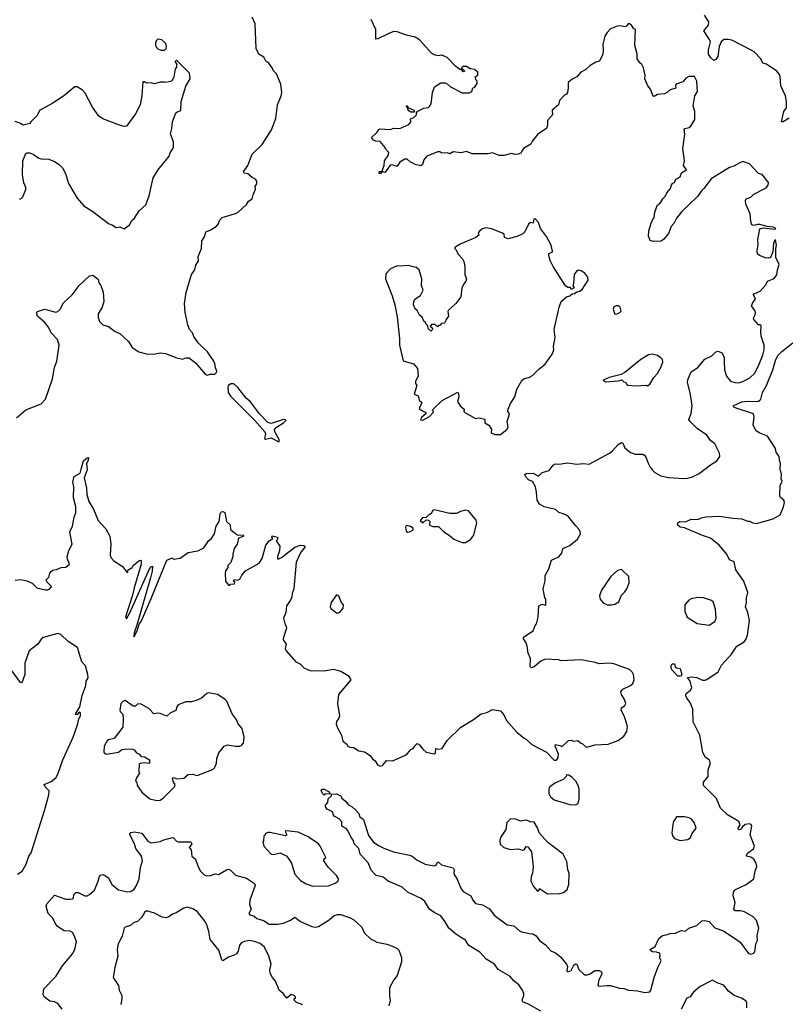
# Model space of a CAD drawing. Extents: x 2293878 to 2522763, y 823964 to 1006972.
# Tile 177 of 256: x 2377445 to 2384281, y 922118 to 930883. Entities that reach past the tile are written whole.
import ezdxf

# ---------------------------------------------------------------- set-up
doc = ezdxf.new("R2010")
doc.units = 0

msp = doc.modelspace()

# ---------------------------------------------------------------- linework, layer by layer
at = {"layer": '0CON20XD'}
for points in [[(2377415, 927340), (2377498.8, 927411.2), (2377635.8, 927464.2), (2377673.3, 927505), (2377737.5, 927685), (2377753.9, 927786.1), (2377776.1, 927843.9), (2377797.1, 927985), (2377781.4, 928035), (2377726.2, 928095), (2377700.8, 928145), (2377665, 928188.8), (2377603.3, 928245), (2377593.3, 928275), (2377604, 928286), (2377665, 928306.2), (2377765, 928278), (2377785, 928284.2), (2377803.8, 928305), (2377835, 928363.3), (2377911.2, 928435), (2377974.4, 928515.6), (2378065, 928602.5), (2378095, 928607.5), (2378142.5, 928572.5), (2378150.5, 928540.5), (2378165.8, 928515.8), (2378186.8, 928456.8), (2378192.5, 928375), (2378180, 928325), (2378144.3, 928265), (2378144.2, 928235), (2378155, 928197.5), (2378185, 928167.5), (2378235, 928152), (2378295, 928106.7), (2378335, 928090), (2378415, 928017.5), (2378447.5, 927965), (2378505, 927926.7), (2378575, 927908.8), (2378635, 927906.7), (2378695, 927916.7), (2378741.7, 927911.7), (2378845, 927872.5), (2378895, 927860), (2378925, 927873.3), (2378955, 927873.3), (2379012.9, 927825), (2379095, 927728), (2379115, 927718), (2379142.1, 927727.9), (2379182, 927728), (2379198.1, 927741.9), (2379199.8, 927755), (2379188, 927785), (2379182.7, 927822.7), (2379172.3, 927842.3), (2379117.4, 927927.4), (2379060.5, 927980.5), (2379034.5, 928005), (2378995, 928063.8), (2378982.2, 928095), (2378957.5, 928125), (2378942.5, 928165), (2378917.5, 928275), (2378912.5, 928355), (2378925.8, 928454.2), (2378976, 928615), (2379003.8, 928655), (2379013, 928697), (2379036.7, 928735), (2379032.5, 928775), (2379063.3, 928845), (2379066.7, 928915), (2379093.8, 928955), (2379102.5, 928995), (2379140.7, 929009.3), (2379195, 929042.5), (2379213.6, 929066.4), (2379223.3, 929095), (2379247.3, 929122.7), (2379365, 929158), (2379389.1, 929170.9), (2379463.2, 929236.8), (2379483.1, 929266.9), (2379515, 929287.5), (2379522.5, 929325), (2379543.3, 929375), (2379543, 929397), (2379557, 929423), (2379556.7, 929445), (2379545, 929462.5), (2379515, 929477.5), (2379475, 929510), (2379445, 929517.5), (2379438.3, 929528.3), (2379476.7, 929585), (2379513.9, 929686.1), (2379605, 929772.5), (2379687.7, 929902.3), (2379726.1, 930003.9), (2379740, 930125), (2379773.9, 930206.1), (2379778.8, 930235), (2379769.3, 930309.3), (2379730.7, 930400.7), (2379705, 930427.5), (2379693.8, 930455), (2379662, 930495), (2379636.7, 930515), (2379620, 930550), (2379575, 930576.7), (2379550, 930625), (2379542.9, 930845), (2379515.8, 930905)], [(2382275, 926486.7), (2382246.4, 926496.4), (2382215, 926521.2), (2382115.9, 926545.9), (2382075, 926568.8), (2382053.9, 926606.1), (2382047.7, 926677.7), (2382036.7, 926725), (2382011.7, 926771.7), (2381975, 926788), (2381948, 926815), (2381943.8, 926835), (2381955, 926844), (2382016.1, 926846.1), (2382065, 926820), (2382096.6, 926853.4), (2382158.8, 926871.2), (2382195, 926917.5), (2382215, 926930), (2382245, 926927.5), (2382325, 926937.5), (2382405, 926927.5), (2382465, 926932.5), (2382515, 926927.5), (2382695.7, 927024.3), (2382724.2, 927045.8), (2382775, 927101.2), (2382805, 927120), (2382815, 927112.5), (2382832.3, 927072.3), (2382885, 927031.2), (2382924.1, 927014.1), (2382993.9, 927013.9), (2383007.7, 927007.7), (2383025, 926982.5), (2383040, 926935), (2383060.3, 926900.3), (2383075.7, 926875.7), (2383102.1, 926852.1), (2383155, 926821.2), (2383221.7, 926808.3), (2383355, 926800), (2383395, 926802), (2383435, 926812.5), (2383495.8, 926844.2), (2383595, 926919.2), (2383654.1, 926955.9), (2383678.8, 926995), (2383678, 927025), (2383635, 927106.2), (2383598.8, 927135), (2383565, 927184), (2383478.8, 927245), (2383416.2, 927305), (2383404.2, 927324.2), (2383424.3, 927375.7), (2383432.2, 927445), (2383418.8, 927545), (2383392.5, 927655), (2383397.9, 927685), (2383425, 927748.9), (2383482.2, 927787.8), (2383545, 927860), (2383608.3, 927891.7), (2383645, 927926.2), (2383665, 927931.2), (2383695.9, 927915.9), (2383717.3, 927877.3), (2383719.2, 927840.8), (2383722.5, 927765), (2383739.7, 927709.7), (2383773.8, 927665), (2383811.7, 927651.7), (2383845, 927651.5), (2383885, 927662.7), (2383945.8, 927695), (2383990.5, 927735), (2384030.4, 927815), (2384061.2, 927895), (2384073.8, 927945), (2384074.6, 927985), (2384048, 928065), (2384043.3, 928105), (2384047, 928157), (2384037, 928167), (2384025, 928167.5), (2383981.2, 928215), (2383978.8, 928225), (2383993.9, 928256.1), (2383995.8, 928275), (2383990.8, 928295), (2383962, 928335), (2383972.5, 928365), (2383996.9, 928395), (2383980, 928435), (2383985, 928442.5), (2384040, 928465), (2384088.3, 928521.7), (2384103.3, 928555), (2384162.4, 928577.6), (2384187.6, 928612.4), (2384192.5, 928657.5), (2384207.3, 928705), (2384178.9, 928765), (2384178.9, 928845), (2384184.5, 928875), (2384176.7, 928923.3), (2384169.3, 928920.7), (2384157.8, 928892.2), (2384152.7, 928815), (2384132, 928765), (2384110.7, 928759.3), (2384085, 928763.1), (2384032.5, 928785), (2384015, 928800), (2384011.8, 928825), (2384020.9, 928885), (2384016.9, 928925), (2384035, 929020), (2384065, 929028.6), (2384173, 929017), (2384177.1, 929025), (2384156.7, 929035), (2384101.9, 929041.9), (2384035, 929059.7), (2384015, 929060.4), (2383985, 929050.6), (2383965.5, 929055.5), (2383954.5, 929085), (2383948.9, 929155), (2383910.5, 929240.5), (2383906.9, 929273.1), (2383915, 929286.7), (2383955, 929303.8), (2383981.7, 929328.3), (2384093.3, 929385), (2384108.8, 929411.2), (2384114, 929435), (2384056.7, 929505), (2384025, 929513.8), (2383945, 929598.8), (2383885, 929620), (2383852.5, 929605), (2383805, 929580), (2383765, 929567.5), (2383603.8, 929465), (2383538.5, 929381.5), (2383515, 929360.8), (2383481.4, 929308.6), (2383341.8, 929175), (2383295, 929115.5), (2383270.6, 929069.4), (2383245, 929042.2), (2383221.5, 928978.5), (2383181.2, 928928.8), (2383157.4, 928912.6), (2383085, 928907.8), (2383057.7, 928917.7), (2383043.2, 928955), (2383046.2, 929003.9), (2383067.9, 929072.1), (2383086.3, 929113.7), (2383095, 929118.8), (2383101.8, 929168.2), (2383123.3, 929235), (2383135, 929238), (2383155, 929258.1), (2383171.7, 929288.3), (2383196.4, 929315), (2383207.4, 929342.6), (2383240.9, 929379.1), (2383248.2, 929411.8), (2383261.1, 929428.9), (2383275.4, 929435), (2383287.7, 929462.3), (2383325, 929483.2), (2383339.2, 929520.8), (2383383.8, 929545), (2383356.7, 929585), (2383365.8, 929625), (2383350.8, 929735), (2383367.5, 929865), (2383361.2, 929905), (2383367.5, 929915), (2383405, 929924.2), (2383421.2, 929935), (2383457, 929993), (2383456.8, 930066.8), (2383442.9, 930115), (2383455.7, 930205), (2383481.4, 930245), (2383476.2, 930335), (2383455, 930376.7), (2383403.6, 930376.4), (2383377, 930363), (2383350.7, 930329.3), (2383290.5, 930309.5), (2383284, 930295), (2383287.5, 930275), (2383280.7, 930269.3), (2383245, 930262.5), (2383227, 930253), (2383215, 930237.5), (2383186.4, 930223.6), (2383123.9, 930216.1), (2383095, 930200), (2383085, 930202.5), (2383062.5, 930265), (2383037.5, 930295), (2383012.5, 930355), (2383013.3, 930385), (2383001.2, 930455), (2382985, 930483.3), (2382968, 930498), (2382943.3, 930535), (2382943.3, 930575), (2382923.3, 930655), (2382930, 930795), (2382915, 930802.5), (2382892.5, 930835), (2382875, 930846.2), (2382862.5, 930845), (2382847.5, 930825), (2382835, 930820), (2382795, 930828.8), (2382765, 930826.2), (2382705, 930802), (2382675, 930770), (2382654.5, 930735), (2382636.9, 930665), (2382640.8, 930615), (2382636.2, 930575), (2382607.5, 930515), (2382575, 930503.3), (2382525, 930473.8), (2382485, 930438.8), (2382443.2, 930416.8), (2382405, 930374), (2382365.9, 930354.1), (2382330, 930325), (2382330, 930275), (2382322.5, 930235), (2382315, 930220), (2382295, 930210), (2382252.5, 930165), (2382242.5, 930125), (2382185, 930077.5), (2382188.8, 930035), (2382143.8, 929985), (2382146.2, 929945), (2382136.7, 929915), (2382057.5, 929865), (2382011.2, 929805), (2381996.7, 929775), (2381930, 929735), (2381916.1, 929713.9), (2381907.5, 929695), (2381883.3, 929686.7), (2381856.4, 929683.6), (2381825, 929692.5), (2381755, 929673.8), (2381715, 929673.8), (2381655, 929696.7), (2381615, 929688), (2381475, 929690), (2381425, 929710), (2381375, 929698.8), (2381305, 929706.7), (2381275, 929690), (2381255, 929696.7), (2381203.9, 929693.9), (2381185, 929707.5), (2381167, 929707), (2381071.2, 929668.8), (2381042.5, 929635), (2381032.5, 929595), (2381017, 929583), (2380965, 929592.5), (2380947, 929607), (2380923.9, 929613.9), (2380895, 929642.5), (2380875, 929642.5), (2380830, 929615), (2380805, 929580), (2380795, 929577.5), (2380765, 929590), (2380745, 929587.5), (2380702.3, 929527.7), (2380695, 929524), (2380670, 929530), (2380662.5, 929515), (2380645, 929512.5), (2380645, 929530), (2380670, 929530), (2380673.6, 929536.4), (2380690.8, 929585), (2380693.6, 929626.4), (2380726.7, 929675), (2380731.7, 929701.7), (2380700, 929735), (2380700, 929745), (2380655, 929800), (2380615, 929802.5), (2380595, 929810), (2380577.5, 929835), (2380629.3, 929880.7), (2380643.6, 929906.4), (2380655, 929912.5), (2380745, 929906.7), (2380775, 929916), (2380830, 929915), (2380909.2, 929950.8), (2380927.5, 929975), (2380925, 930000), (2380955, 930012.5), (2380977.5, 930035), (2380977.5, 930055), (2380990.7, 930069.3), (2381045, 930096.7), (2381085, 930102.5), (2381095, 930110), (2381107.5, 930135), (2381120, 930235), (2381140, 930285), (2381195, 930320), (2381235, 930320), (2381255, 930310), (2381280, 930285), (2381385, 930232.5), (2381447, 930233), (2381470, 930245), (2381480, 930275), (2381495, 930280), (2381520, 930315), (2381520, 930335), (2381510, 930345), (2381500, 930375), (2381525, 930390), (2381525.9, 930415.9), (2381495, 930440), (2381455, 930446.7), (2381425, 930466), (2381395, 930467.5), (2381380, 930455), (2381410, 930425), (2381395, 930420), (2381378.3, 930438.3), (2381365, 930440), (2381330, 930465), (2381250, 930545), (2381205, 930567.5), (2381175, 930562.5), (2381145, 930567.5), (2381115, 930582.5), (2381005, 930702.5), (2380965, 930728.8), (2380890, 930745), (2380806.1, 930776.1), (2380776.4, 930776.4), (2380736.4, 930763.6), (2380635, 930713.3), (2380615, 930710), (2380616.1, 930796.1), (2380573.3, 930885)], [(2384295.9, 930005.9), (2384245, 929973.1), (2384230, 929975), (2384248.8, 930065), (2384272.3, 930097.7), (2384273.9, 930153.9), (2384263.8, 930205), (2384223.9, 930293.9), (2384216.7, 930375), (2384210, 930395), (2384185.9, 930425.9), (2384095, 930486.7), (2384062.5, 930495), (2384043.8, 930535), (2383985, 930596.7), (2383965, 930610), (2383785, 930700), (2383755, 930706), (2383715, 930707.5), (2383692.8, 930687.2), (2383672.5, 930645), (2383660.8, 930555), (2383645, 930527.5), (2383625, 930520), (2383595, 930546.2), (2383579.2, 930575), (2383580, 930615), (2383595.6, 930685), (2383587.4, 930707.4), (2383537.5, 930785), (2383580, 930835), (2383582.5, 930865), (2383543, 930923)], [(2378735, 930612.5), (2378750, 930625), (2378752.5, 930645), (2378745, 930670), (2378710, 930705), (2378675, 930710), (2378660, 930695), (2378652.5, 930675), (2378652.5, 930655), (2378662.5, 930635), (2378675, 930622.5), (2378703, 930613), (2378735, 930612.5)], [(2377443, 929287), (2377455, 929286.7), (2377473.8, 929305), (2377498.3, 929371.7), (2377498.3, 929388.3), (2377480.9, 929430.9), (2377468.5, 929505), (2377472.2, 929625), (2377498.3, 929691.7), (2377511.7, 929698.3), (2377535, 929698.8), (2377565, 929686.2), (2377615, 929650), (2377635, 929643.3), (2377705, 929641.2), (2377755, 929621.2), (2377795, 929593.8), (2377825, 929564), (2377851.1, 929515), (2377878, 929425), (2377956, 929295), (2378016.2, 929225), (2378096.7, 929175), (2378235, 929067.5), (2378270, 929055), (2378305, 929033.3), (2378335, 929040), (2378375, 929022.5), (2378423, 929057), (2378442.5, 929095), (2378467.5, 929115), (2378508.3, 929181.7), (2378567.5, 929235), (2378598.8, 929315), (2378634, 929475), (2378683.3, 929555), (2378744.2, 929625.8), (2378775, 929667.5), (2378785, 929697.5), (2378813.3, 929745), (2378813.3, 929795), (2378786.4, 929866.4), (2378800, 929915), (2378806.7, 929975), (2378831.2, 930045), (2378845, 930058.8), (2378880, 930075), (2378883.3, 930155), (2378925, 930290), (2378962.5, 930355), (2378955.8, 930405.8), (2378845, 930520), (2378830, 930515), (2378830, 930505), (2378840, 930495), (2378840, 930455), (2378830, 930445), (2378817, 930373), (2378800, 930335), (2378745, 930322.5), (2378735, 930327.5), (2378697, 930327), (2378645, 930312.5), (2378615, 930320), (2378575, 930317.5), (2378555, 930330), (2378541.7, 930328.3), (2378533.3, 930205), (2378516.2, 930125), (2378476, 930045), (2378395, 929936.2), (2378375, 929932), (2378332.7, 929942.7), (2378185, 930000), (2378150, 930025), (2378094.4, 930104.4), (2378027.6, 930227.6), (2378005, 930256.7), (2377957.5, 930285), (2377935, 930286.2), (2377835, 930202.5), (2377735, 930138), (2377620, 930075), (2377600.7, 930029.3), (2377542.5, 929975), (2377535, 929960), (2377475, 929942.5), (2377445, 929962.5), (2377405, 929977.5)], [(2380928.3, 930058.3), (2380910.7, 930070.7), (2380900, 930085), (2380900, 930100), (2380890, 930105), (2380890, 930115), (2380897.5, 930115), (2380900, 930100), (2380955, 930077.5), (2380960, 930065), (2380955, 930060), (2380928.3, 930058.3)], [(2381725, 927190), (2381782.5, 927235), (2381795.9, 927254.1), (2381786.7, 927305), (2381806.2, 927375), (2381792.5, 927395), (2381793.8, 927415), (2381814, 927465), (2381853.3, 927525), (2381871.2, 927595), (2381917.7, 927672.3), (2381935, 927686.7), (2381985, 927700), (2382012.5, 927715), (2382066.7, 927773.3), (2382125, 927817.5), (2382185.9, 927904.1), (2382200, 927945), (2382197.5, 927975), (2382213.3, 928055), (2382203.8, 928125), (2382247.7, 928322.3), (2382266.1, 928373.9), (2382313.3, 928416.7), (2382345, 928426), (2382365, 928442.5), (2382385, 928446.2), (2382405, 928460), (2382430, 928465), (2382455, 928482.5), (2382506.2, 928565), (2382505, 928590), (2382477.5, 928625), (2382445, 928647.5), (2382425, 928652.5), (2382405, 928647.5), (2382382.5, 928615), (2382377.5, 928535), (2382370, 928515), (2382382.5, 928495), (2382355, 928482.5), (2382348.3, 928498.3), (2382325, 928500), (2382305, 928512.5), (2382194.3, 928684.3), (2382168.3, 928738.3), (2382156.7, 928785), (2382157.5, 928802.5), (2382185, 928812.5), (2382188.3, 928821.7), (2382178, 928875), (2382135, 928953.3), (2382083.8, 929023.8), (2382065, 929077.5), (2382035, 929110), (2382023, 929107), (2382017.5, 929072.5), (2381993.6, 929076.4), (2381975, 929062.5), (2381942.5, 928995), (2381925, 928977.5), (2381875, 928952.5), (2381795, 928932.5), (2381762.5, 928945), (2381760, 928975), (2381745, 928982.5), (2381645, 929021.2), (2381595, 929031.2), (2381565, 929021.2), (2381538.3, 929001.7), (2381527.5, 928985), (2381532.5, 928965), (2381507, 928943), (2381367.5, 928885), (2381320, 928855), (2381320, 928845), (2381332.5, 928835), (2381345, 928800), (2381387.5, 928755), (2381399.3, 928729.3), (2381410, 928685), (2381410, 928615), (2381423.3, 928575), (2381418.8, 928555), (2381403.8, 928535), (2381382, 928495), (2381373.6, 928416.4), (2381327.5, 928355), (2381263, 928297), (2381257.5, 928285), (2381262.5, 928245), (2381242.5, 928215), (2381235, 928190), (2381225, 928180), (2381201.7, 928178.3), (2381185, 928160), (2381175, 928160), (2381165, 928150), (2381145, 928170), (2381111.7, 928168.3), (2381100, 928155), (2381118.3, 928138.3), (2381120, 928125), (2381105, 928110), (2381083, 928133), (2381078.3, 928158.3), (2381060, 928175), (2381060, 928185), (2381045, 928200), (2381027.5, 928235), (2381003.6, 928253.6), (2380983, 928293), (2380965, 928310), (2380952.5, 928345), (2380953.3, 928375), (2380962.5, 928395), (2381015, 928427.5), (2381036.7, 928475), (2381023, 928517), (2381026, 928575), (2381001.2, 928655), (2380975, 928676.7), (2380905, 928693.8), (2380835, 928687.5), (2380805, 928692.5), (2380746.1, 928663.9), (2380705, 928620), (2380703, 928577), (2380762, 928425), (2380784.1, 928344.1), (2380807.3, 928237.3), (2380826.2, 928045), (2380826.7, 927985), (2380860, 927845), (2380950.7, 927820.7), (2380987, 927777), (2380991.7, 927708.3), (2380970, 927665), (2380970, 927645), (2380980, 927625), (2380958.3, 927548.3), (2380993, 927533), (2381002.5, 927495), (2381026.2, 927476.2), (2381003, 927423), (2381025, 927402.5), (2381060, 927385), (2381060, 927375), (2381026.7, 927345), (2381015, 927320), (2381035, 927317.5), (2381095, 927350), (2381127.5, 927385), (2381130, 927395), (2381120, 927405), (2381127.5, 927415), (2381208.3, 927491.7), (2381345, 927566.7), (2381352.5, 927555), (2381356.7, 927525), (2381342.5, 927485), (2381367.5, 927445), (2381402.5, 927415), (2381400, 927395), (2381407.5, 927385), (2381505, 927333.3), (2381535, 927337.5), (2381587, 927327), (2381587.5, 927295), (2381623, 927273), (2381647, 927237), (2381643.6, 927203.6), (2381675, 927190), (2381725, 927190)], [(2382745, 928262.5), (2382765, 928263.3), (2382790, 928275), (2382801.7, 928288.3), (2382792.5, 928325), (2382775, 928336.7), (2382755, 928336.7), (2382735, 928327.5), (2382730, 928305), (2382745, 928262.5)], [(2383839.4, 922685), (2383859.7, 922669.7), (2383935, 922571.2), (2383955, 922563.8), (2383975, 922568.8), (2383990, 922585), (2383999.2, 922655), (2384016.1, 922686.1), (2384011.2, 922728.8), (2384025.6, 922795), (2384005, 922862.5), (2383975, 922896.7), (2383899.5, 922939.5), (2383865, 922948.8), (2383815, 922948.8), (2383803.9, 922963.9), (2383816.2, 923025), (2383797, 923083), (2383800, 923115), (2383814.2, 923135.8), (2383914.4, 923185.6), (2383982, 923235), (2383994, 923305), (2384009.2, 923345), (2384002.5, 923375), (2383980.9, 923410.9), (2383956.4, 923426.4), (2383917.5, 923435), (2383916.7, 923445), (2383930, 923465), (2383978.8, 923501.2), (2383988.2, 923525), (2383950.4, 923625), (2383964.5, 923705), (2383957.2, 923717.2), (2383943.9, 923723.9), (2383905, 923717.3), (2383881.1, 923698.9), (2383865, 923674.3), (2383855, 923670), (2383845, 923673.8), (2383844.2, 923685), (2383862, 923715), (2383850, 923745), (2383748, 923805), (2383685, 923864), (2383648.9, 923948.9), (2383534.3, 924065), (2383534.4, 924095.6), (2383575.7, 924145), (2383576.2, 924205), (2383593.3, 924255), (2383593.8, 924275), (2383583.3, 924295), (2383551.2, 924315), (2383528.3, 924358.3), (2383500, 924515), (2383441.3, 924631.3), (2383438, 924745), (2383416.2, 924805), (2383385, 924843.3), (2383376.2, 924865), (2383378.8, 924885), (2383418.8, 924915), (2383430, 924935), (2383416.7, 924995), (2383391.7, 925028.3), (2383425, 925033.8), (2383475, 925028), (2383524.4, 925004.4), (2383545, 925002), (2383565, 925008.8), (2383665, 925077.5), (2383695, 925137.5), (2383783.3, 925235), (2383832, 925305), (2383895.5, 925344.5), (2383910.8, 925365), (2383926, 925405), (2383943.1, 925535), (2383927.5, 925605), (2383906.7, 925655), (2383916.2, 925695), (2383916.7, 925735), (2383930, 925785), (2383893.8, 925885), (2383822, 925985), (2383806.6, 926056.6), (2383764.4, 926074.4), (2383741.4, 926125), (2383675, 926206.2), (2383597.1, 926267.1), (2383525, 926290.9), (2383365, 926360), (2383325, 926365.8), (2383302, 926385), (2383305, 926402.5), (2383322.9, 926417.1), (2383375, 926414), (2383424.6, 926435.4), (2383485, 926434.3), (2383515, 926449.4), (2383555, 926458.1), (2383675.5, 926464.5), (2383795, 926444.3), (2383875, 926440), (2383925, 926420), (2383945, 926420), (2383973, 926403), (2384007.5, 926397.5), (2384155, 926438), (2384216.2, 926475), (2384246.7, 926545), (2384255.4, 926585), (2384248.6, 926605), (2384219.7, 926629.7), (2384212.5, 926645), (2384218, 926735), (2384236, 926775), (2384226.2, 926795), (2384230, 926835), (2384216.2, 926885), (2384221.2, 926935), (2384210, 926960), (2384207.7, 926995), (2384182.4, 927032.4), (2384174.4, 927065), (2384103.1, 927175), (2384028.8, 927205), (2384000.8, 927225), (2383976.2, 927275), (2383986.2, 927343.8), (2383978.5, 927375), (2383823.8, 927425), (2383803.3, 927435), (2383797.5, 927445), (2383875, 927480.8), (2383925, 927487.3), (2384007.3, 927482.7), (2384025, 927487.5), (2384045.7, 927505), (2384060, 927565), (2384095, 927627.1), (2384150.9, 927765), (2384175, 927847.5), (2384196.8, 927893.2), (2384231.4, 927928.6), (2384329.2, 928005)], [(2383035, 927623.3), (2383055, 927637.5), (2383092.7, 927697.3), (2383125, 927732.5), (2383155, 927787.5), (2383171.2, 927835), (2383168.6, 927858.6), (2383154.1, 927874.1), (2383125, 927893.3), (2383076.2, 927906.2), (2383045, 927898), (2382975, 927858.8), (2382835, 927742.5), (2382800, 927725), (2382693, 927697), (2382640, 927675), (2382665, 927660), (2382775, 927667.5), (2382807.5, 927677.5), (2382825, 927660), (2382840, 927655), (2382850, 927635), (2382860.7, 927630.7), (2382935, 927623.3), (2383025, 927630), (2383035, 927623.3)], [(2379755, 927124), (2379753.9, 927146.1), (2379715.3, 927215), (2379714.7, 927235), (2379730.4, 927255), (2379794.2, 927295), (2379817, 927317), (2379804, 927324), (2379785, 927322.2), (2379685, 927288.9), (2379655, 927297.2), (2379581.5, 927375), (2379500.2, 927480.2), (2379462.8, 927515), (2379387.8, 927607.8), (2379350.5, 927640.5), (2379325, 927640.9), (2379303.5, 927626.5), (2379297.4, 927615), (2379300.2, 927565), (2379320.9, 927530.9), (2379538.1, 927315), (2379628.2, 927215), (2379634.4, 927195), (2379625, 927153.3), (2379635, 927150), (2379685, 927160.4), (2379745, 927128), (2379755, 927124)], [(2377405, 925892), (2377455, 925900), (2377508.3, 925888.3), (2377555, 925866.7), (2377596.1, 925826.1), (2377675, 925806.7), (2377695, 925806.7), (2377712.5, 925815), (2377727, 925837), (2377685, 925880), (2377680, 925895), (2377705, 925920), (2377713.3, 925955), (2377727, 925973), (2377738.3, 925981.7), (2377771.7, 925988.3), (2377815, 926006.7), (2377855, 926010), (2377887.5, 926035), (2377870.7, 926080.7), (2377868.8, 926105), (2377882.7, 926157.3), (2377912, 926215), (2377890, 926325), (2377916, 926375), (2377930, 926455), (2377945.9, 926495.9), (2377943.8, 926545), (2377923.8, 926625), (2377928, 926725), (2377916.7, 926765), (2377930, 926815), (2377982.5, 926845), (2377991.7, 926881.7), (2378012.5, 926955), (2378045, 926982.5), (2378057.5, 926985), (2378055, 926960), (2378039.3, 926930.7), (2378044, 926875), (2378020, 926805), (2378038.1, 926715), (2378042.2, 926655), (2378061.1, 926595), (2378101.9, 926525), (2378144.3, 926424.3), (2378211.4, 926351.4), (2378246.7, 926285), (2378255.5, 926215.5), (2378250, 926115), (2378256, 926095), (2378283.8, 926065), (2378357, 926017), (2378405, 925957.5), (2378411.2, 925985), (2378447.5, 926005), (2378454.6, 926025.4), (2378505, 926066.2), (2378522.5, 926072.5), (2378527.7, 926067.7), (2378527.5, 926035), (2378464.6, 925825), (2378449.5, 925760.5), (2378392, 925585), (2378387.5, 925565), (2378395, 925550), (2378425, 925602.5), (2378601.4, 925995), (2378615, 926013.3), (2378626.7, 926016.7), (2378624.2, 925975), (2378609.5, 925915), (2378488, 925492), (2378463.8, 925425), (2378460, 925395), (2378465, 925390), (2378495, 925452.5), (2378509.2, 925500.8), (2378525, 925526.7), (2378615, 925728.8), (2378755, 926071.2), (2378795, 926090), (2378805, 926090), (2378815, 926080), (2378875, 926090), (2378945, 926140), (2379030, 926155), (2379085, 926182), (2379125, 926243.3), (2379153.8, 926265), (2379178, 926305), (2379194.2, 926375), (2379222, 926415), (2379228.8, 926485), (2379238.8, 926501.2), (2379255, 926506.2), (2379270, 926495), (2379286.4, 926416.4), (2379320, 926385), (2379322.5, 926345), (2379365, 926307.5), (2379385, 926297.5), (2379437.5, 926295), (2379435, 926283.3), (2379393, 926267), (2379380, 926215), (2379353.3, 926175), (2379341.2, 926125), (2379341.2, 926105), (2379325, 926050), (2379297.5, 926025), (2379297.5, 926005), (2379277.5, 925975), (2379273.3, 925955), (2379277.5, 925885), (2379305, 925850), (2379315, 925850), (2379323, 925857), (2379358.3, 925861.7), (2379360, 925875), (2379350, 925885), (2379355, 925900), (2379385, 925892.5), (2379405, 925902.5), (2379422.9, 925937.1), (2379455, 925976.7), (2379576.4, 926043.6), (2379602.5, 926085), (2379638, 926205), (2379665, 926242.5), (2379700, 926265), (2379690, 926275), (2379693, 926287), (2379740, 926275), (2379740, 926255), (2379730, 926245), (2379760, 926195), (2379757.5, 926155), (2379741.2, 926105), (2379740, 926085), (2379745, 926080), (2379777.5, 926095), (2379895, 926187.1), (2379945, 926206), (2379975, 926202.5), (2379982.5, 926195), (2379979.5, 926180.5), (2379947.1, 926142.9), (2379907.8, 926055), (2379885.6, 925815), (2379870, 925775), (2379868.6, 925745), (2379857.5, 925715), (2379821.2, 925665), (2379813.3, 925605), (2379793.3, 925555), (2379807.5, 925495), (2379816.7, 925485), (2379821.2, 925465), (2379791.2, 925375), (2379792.3, 925362.3), (2379816.7, 925325), (2379810, 925285), (2379817.5, 925265), (2379903.3, 925165), (2379945, 925146.2), (2379975, 925113.8), (2380012.5, 925095), (2380045, 925085.8), (2380075, 925090), (2380155, 925086.2), (2380235, 925100), (2380260, 925095), (2380303.6, 925083.6), (2380370, 925045), (2380391.7, 925011.7), (2380392.5, 925005), (2380283.8, 924875), (2380275.8, 924795.8), (2380291.1, 924685), (2380285.8, 924664.2), (2380266.7, 924635), (2380263.5, 924615), (2380271.1, 924585), (2380309.4, 924515), (2380321.7, 924461.7), (2380355, 924436.7), (2380366.7, 924415), (2380385.9, 924405.9), (2380417.5, 924405), (2380464.1, 924374.1), (2380515, 924364), (2380533.2, 924353.2), (2380565, 924332.5), (2380585, 924303.8), (2380608.8, 924285), (2380630, 924250), (2380655, 924238.8), (2380675.6, 924244.4), (2380712.4, 924287.6), (2380765, 924285.7), (2380875, 924333.3), (2380899.5, 924350.5), (2380927.5, 924385), (2380950, 924395), (2380968.8, 924425), (2380985, 924438.8), (2381005, 924428.8), (2381035, 924390), (2381065, 924363.3), (2381135, 924347.5), (2381146.7, 924355), (2381150, 924395), (2381175, 924390), (2381207.5, 924395), (2381252.5, 924465), (2381372.5, 924585), (2381486.1, 924653.9), (2381555, 924703.8), (2381605.8, 924714.2), (2381655, 924743.3), (2381725, 924730), (2381756.1, 924696.1), (2381781.2, 924645), (2381825, 924592.5), (2381870.5, 924540.5), (2381935.7, 924485.7), (2381956.7, 924475), (2382005, 924430), (2382135, 924362.5), (2382205, 924290), (2382225, 924290), (2382240, 924315), (2382242.5, 924345), (2382212.5, 924415), (2382215, 924430), (2382255, 924422.5), (2382275, 924412.5), (2382333, 924467), (2382359.3, 924469.3), (2382375, 924460), (2382415, 924467.5), (2382440, 924445), (2382455, 924440), (2382485, 924410), (2382495, 924407.5), (2382567, 924427), (2382685, 924432.5), (2382773.6, 924466.4), (2382825.9, 924504.1), (2382850, 924545), (2382856.2, 924595), (2382828.8, 924685), (2382800, 924735), (2382800, 924745), (2382803.6, 924756.4), (2382835, 924777.5), (2382843.3, 924795), (2382831.7, 924831.7), (2382803.3, 924875), (2382799.3, 924900.7), (2382815, 924923.3), (2382885, 924956.7), (2382905, 924972.5), (2382916.2, 925005), (2382911.2, 925055), (2382902.3, 925072.3), (2382875, 925098.8), (2382735, 925147.5), (2382695, 925154), (2382605, 925148.8), (2382570.5, 925160.5), (2382445, 925184), (2382265, 925176.7), (2382245, 925183.3), (2382125, 925190), (2382085, 925173.8), (2382025, 925122.5), (2382003.6, 925113.6), (2381990, 925125), (2381992.5, 925195), (2381972.5, 925245), (2381963.3, 925305), (2381950.7, 925340.7), (2381930.7, 925370.7), (2381932.5, 925385), (2381942.5, 925395), (2382016.4, 925443.6), (2382035, 925490), (2382047.5, 925505), (2382062.5, 925565), (2382067.5, 925665), (2382095, 925680), (2382125, 925670), (2382130, 925675), (2382130, 925725), (2382122.5, 925735), (2382106.7, 925815), (2382123.6, 925886.4), (2382123.8, 925935), (2382157.5, 925995), (2382179.3, 926070.7), (2382245, 926102.5), (2382272.5, 926135), (2382282.5, 926175), (2382345, 926203.3), (2382413, 926257), (2382437.5, 926305), (2382436.7, 926325), (2382426.7, 926345), (2382395.9, 926375.9), (2382336.2, 926455), (2382315, 926473.3), (2382275, 926486.7)], [(2381415, 926230), (2381460, 926255), (2381490, 926295), (2381516.7, 926405), (2381508.3, 926428.3), (2381441.7, 926511.7), (2381415, 926516.7), (2381370, 926505), (2381335, 926486.7), (2381276.4, 926486.4), (2381135, 926520), (2381122.5, 926515), (2381105, 926480), (2381095, 926480), (2381065, 926450), (2381033, 926447), (2381010, 926425), (2381035, 926402.5), (2381065, 926430), (2381085, 926427.5), (2381096.7, 926415), (2381095, 926382.5), (2381125, 926371.2), (2381175, 926370), (2381222.5, 926325), (2381270, 926295), (2381309.3, 926259.3), (2381385, 926230), (2381415, 926230)], [(2380900.7, 926320.7), (2380915, 926323.3), (2380940, 926335), (2380950, 926345), (2380950, 926355), (2380925, 926372.5), (2380895, 926380), (2380885, 926376.7), (2380880, 926365), (2380885, 926330), (2380900.7, 926320.7)], [(2382715, 925673.3), (2382745, 925680), (2382779.3, 925700.7), (2382805, 925760), (2382835, 925790), (2382850, 925815), (2382871.7, 925868.3), (2382870, 925925), (2382805, 925987.5), (2382769.3, 925980.7), (2382710, 925925), (2382626.7, 925805), (2382606.7, 925755), (2382613.9, 925723.9), (2382640.7, 925690.7), (2382675, 925673.3), (2382715, 925673.3)], [(2380265, 925602.5), (2380285, 925603.3), (2380295, 925607.5), (2380326.7, 925645), (2380327.5, 925675), (2380308.3, 925698.3), (2380287.5, 925755), (2380265, 925762.5), (2380218.8, 925695), (2380208.8, 925655), (2380215, 925640), (2380265, 925602.5)], [(2383585, 925494), (2383635.7, 925524.3), (2383645.8, 925554.2), (2383640, 925635), (2383620.5, 925700.5), (2383605, 925712), (2383535, 925736.2), (2383482.3, 925737.7), (2383425, 925726.7), (2383402.5, 925715), (2383367.5, 925675), (2383367.5, 925615), (2383387.5, 925565), (2383477.7, 925507.7), (2383585, 925494)], [(2377425, 923276.7), (2377467.8, 923302.2), (2377502.7, 923365), (2377527.3, 923435), (2377545.4, 923465.4), (2377668.7, 923851.3), (2377705, 923983.3), (2377706.8, 924016.8), (2377670, 924055), (2377662.5, 924075), (2377725, 924100), (2377765, 924134.2), (2377785, 924166.2), (2377830, 924295), (2377919.4, 924495), (2377960.7, 924605), (2377971.7, 924658.3), (2377985.5, 924685), (2377985, 924712.5), (2377975, 924717.5), (2377955, 924697.5), (2377944, 924696), (2377945, 924706.7), (2377980.6, 924765), (2378002.4, 924867.6), (2378033.8, 924955), (2378035.5, 924994.5), (2378054.4, 925025), (2378052.5, 925052.5), (2378029.5, 925129.5), (2377998, 925165), (2377960, 925295), (2377875, 925348.8), (2377810.3, 925410.3), (2377785, 925418), (2377655, 925384), (2377635, 925368.8), (2377606, 925325), (2377527.5, 925265), (2377489.2, 925155), (2377490.8, 925055), (2377465, 924980), (2377451.7, 924981.7), (2377355, 925116.7)], [(2383325, 925037.5), (2383305, 925040), (2383252.5, 925095), (2383243.3, 925125), (2383255, 925150), (2383275, 925147.5), (2383283, 925123), (2383293, 925113), (2383325, 925107.5), (2383340, 925055), (2383335, 925042.5), (2383325, 925037.5)], [(2378665, 923932.5), (2378695, 923934.4), (2378725, 923956.9), (2378822.5, 924055), (2378828, 924075), (2378814.2, 924095), (2378806.7, 924125), (2378815, 924137.5), (2378845, 924123.8), (2378905, 924130), (2378945, 924163.8), (2378983.6, 924166.4), (2379025, 924154.3), (2379155, 924206), (2379175, 924216.7), (2379186.7, 924235), (2379197.5, 924265), (2379200, 924305), (2379216.7, 924355), (2379264.2, 924415.8), (2379295, 924428.8), (2379365, 924416.7), (2379405, 924416.7), (2379418.8, 924421.2), (2379436.4, 924443.6), (2379444, 924495), (2379425, 924573.3), (2379390.6, 924615), (2379371.9, 924655), (2379337.1, 924705), (2379287.8, 924815), (2379275, 924831.4), (2379206.2, 924875), (2379125, 924890.8), (2379111.2, 924885), (2379065, 924842.5), (2379015, 924820.8), (2378975, 924811.4), (2378925, 924811.2), (2378855, 924782.5), (2378843.6, 924766.4), (2378835.9, 924734.1), (2378787.5, 924712.5), (2378755, 924682.5), (2378695, 924706.2), (2378675, 924710), (2378640, 924705), (2378595, 924750), (2378525, 924788.8), (2378497.5, 924792.5), (2378475, 924772.5), (2378455, 924772.5), (2378385, 924822.5), (2378365, 924817.5), (2378346.7, 924795), (2378337, 924737), (2378340, 924725), (2378361.7, 924701.7), (2378367.5, 924655), (2378363.3, 924585), (2378285.8, 924484.2), (2378235, 924471.2), (2378225, 924463.3), (2378198, 924415), (2378193.8, 924365), (2378197.5, 924355), (2378215, 924343.3), (2378325, 924363.3), (2378355, 924387.5), (2378415, 924393.3), (2378449.3, 924389.3), (2378463, 924383), (2378485, 924357.5), (2378510, 924345), (2378525, 924322.5), (2378555, 924320), (2378600, 924295), (2378600, 924265), (2378595, 924260), (2378555, 924267.5), (2378518.3, 924261.7), (2378510, 924255), (2378510, 924225), (2378502.5, 924205), (2378512.5, 924175), (2378483.3, 924135), (2378477, 924107), (2378486.7, 924095), (2378490, 924065), (2378530.8, 924005), (2378605, 923947.5), (2378665, 923932.5)], [(2382395, 923892.5), (2382417.5, 923905), (2382426.7, 923945), (2382426.2, 924035), (2382418.8, 924065), (2382396.7, 924105), (2382365.9, 924135.9), (2382335, 924157.5), (2382315, 924160), (2382310, 924145), (2382285, 924120), (2382215, 924090), (2382167, 924053), (2382157.5, 924035), (2382157.5, 923995), (2382172.5, 923965), (2382205, 923936.7), (2382345, 923896.7), (2382395, 923892.5)], [(2380155, 923980), (2380140, 923995), (2380132.5, 924015), (2380130, 924025), (2380138.3, 924031.7), (2380155, 924032.5), (2380195, 924012.5), (2380210, 923995), (2380205, 923990), (2380163, 923987), (2380155, 923980)], [(2382085, 922056.7), (2381970.7, 922120.7), (2381927, 922137), (2381920, 922155), (2381933.8, 922195), (2381933.3, 922215), (2381922, 922245), (2381890.9, 922290.9), (2381845, 922325.7), (2381809.6, 922369.6), (2381707, 922427), (2381672.9, 922475), (2381599.6, 922519.6), (2381543.3, 922583.3), (2381445, 922641.8), (2381415, 922689.4), (2381379.5, 922709.5), (2381325, 922744.6), (2381265, 922794.4), (2381235, 922850.8), (2381195.4, 922905.4), (2381136, 922935), (2381093.9, 922963.9), (2381052.2, 923032.2), (2381020.4, 923060.4), (2380905, 923113.1), (2380850.2, 923160.2), (2380725, 923213.3), (2380680, 923250), (2380620, 923265), (2380605.8, 923275), (2380575, 923310.8), (2380548, 923378), (2380478, 923455), (2380466.2, 923505), (2380423.1, 923545), (2380416, 923575), (2380395, 923603.8), (2380365.8, 923665.8), (2380351.7, 923681.7), (2380312.5, 923705), (2380312.5, 923742.5), (2380290, 923770), (2380245, 923792), (2380240, 923800), (2380231.7, 923831.7), (2380183.3, 923855), (2380167.5, 923875), (2380168.3, 923891.7), (2380187.5, 923915), (2380191.7, 923948.3), (2380220, 923975), (2380221.7, 923988.3), (2380265, 923990), (2380300, 923975), (2380310, 923965), (2380310, 923955), (2380345, 923927.5), (2380372.3, 923892.3), (2380406.7, 923875), (2380435, 923850), (2380463.3, 923815), (2380475, 923787.5), (2380505, 923763.3), (2380550, 923620), (2380593.8, 923565), (2380640, 923530), (2380686.5, 923506.5), (2380774.4, 923474.4), (2380915, 923445.6), (2380940, 923435), (2380985, 923400.8), (2381055, 923365.7), (2381135, 923350), (2381153.3, 923356.7), (2381165, 923382.5), (2381175, 923383.3), (2381200.5, 923360.5), (2381303.6, 923333.6), (2381312.5, 923315), (2381310, 923285), (2381315, 923270), (2381333.6, 923243.6), (2381375.8, 923145), (2381393.4, 923123.4), (2381462.9, 923082.9), (2381480.8, 923045), (2381503.8, 923015), (2381565, 923001.9), (2381627.6, 922967.6), (2381670.7, 922910.7), (2381786.4, 922826.4), (2381845.9, 922815.9), (2381895, 922771.2), (2381912.7, 922762.7), (2381985, 922746.7), (2382015, 922746), (2382045, 922726.2), (2382073.8, 922685), (2382127, 922647), (2382175, 922593.3), (2382217.5, 922575), (2382259.7, 922539.7), (2382313.3, 922475), (2382322.5, 922455), (2382317.5, 922415), (2382325, 922407.5), (2382355, 922417.5), (2382380, 922465), (2382395, 922478.6), (2382405.6, 922475), (2382425, 922428.8), (2382475, 922380), (2382499.3, 922380.7), (2382525, 922390), (2382565, 922420), (2382605, 922420), (2382625, 922407.5), (2382629.4, 922385), (2382602.9, 922335), (2382594.4, 922284.4), (2382605, 922278.8), (2382676.1, 922286.1), (2382705, 922284), (2382785, 922260.6), (2382825, 922258.9), (2382867, 922243), (2382945, 922237.8), (2383013.1, 922223.1), (2383055, 922229.2), (2383065, 922242.5), (2383095, 922356.2), (2383126.5, 922445), (2383158, 922505), (2383143.3, 922535), (2383148.8, 922555), (2383145, 922572.5), (2383115, 922582.5), (2383080, 922585), (2383065, 922592.5), (2383060, 922605), (2383105, 922633.8), (2383137.5, 922705), (2383169.4, 922730.6), (2383212.3, 922737.7), (2383235, 922749.2), (2383285, 922750), (2383335, 922776.2), (2383375, 922770), (2383403.3, 922796.7), (2383475, 922820), (2383518.3, 922861.7), (2383545, 922863.8), (2383585, 922856.2), (2383635, 922798), (2383711.1, 922771.1), (2383839.4, 922685)], [(2382145, 923100), (2382255, 923103.3), (2382286.1, 923113.9), (2382319.3, 923140.7), (2382333.8, 923185), (2382336.7, 923285), (2382326.7, 923315), (2382318.3, 923388.3), (2382283.6, 923453.6), (2382147, 923557), (2382070, 923645), (2382055, 923690), (2382025, 923740), (2381993, 923743), (2381955, 923757.5), (2381905, 923747.5), (2381855, 923768.8), (2381813.3, 923765), (2381784.2, 923735), (2381773.3, 923675), (2381726.1, 923603.9), (2381720, 923575), (2381724.2, 923544.2), (2381755, 923513.8), (2381815, 923496.2), (2381885, 923501.2), (2381925, 923490), (2381936, 923494), (2381955, 923522.5), (2381969.3, 923519.3), (2382002.5, 923475), (2382016.2, 923345), (2382011.2, 923285), (2382000, 923255), (2381996.2, 923215), (2382021.2, 923165), (2382055, 923123.8), (2382070, 923135), (2382075, 923147.5), (2382145, 923100)], [(2383325, 923576.7), (2383395, 923583.8), (2383418.3, 923601.7), (2383428.8, 923635), (2383470, 923685), (2383450, 923735), (2383427.5, 923765), (2383405, 923778.8), (2383363.9, 923786.1), (2383295, 923787.5), (2383265, 923740), (2383253.3, 923645), (2383258.3, 923618.3), (2383275, 923593.3), (2383325, 923576.7)], [(2377823.8, 922075), (2377785, 922123.8), (2377755, 922138.8), (2377712.5, 922145), (2377661.2, 922185), (2377653.3, 922205), (2377658.8, 922255), (2377766.2, 922365), (2377825, 922460), (2377915, 922566.2), (2377934.4, 922605.6), (2377949.2, 922675), (2377934, 922725), (2377915, 922755.8), (2377895, 922768.6), (2377840.5, 922770.5), (2377781.7, 922811.7), (2377765, 922830), (2377736.5, 922886.5), (2377697.4, 922927.4), (2377681.7, 922991.7), (2377685, 923011.9), (2377755, 923088), (2377855, 923054.4), (2377895, 923052.9), (2377913.9, 923056.1), (2377923.3, 923065), (2377927.5, 923095), (2377945, 923113.3), (2377965, 923112), (2378025, 923082), (2378045, 923083.8), (2378067.5, 923095), (2378110, 923135), (2378144.4, 923215), (2378155, 923256.2), (2378165, 923268.8), (2378183.9, 923273.9), (2378205.8, 923265.8), (2378239.5, 923239.5), (2378264.4, 923184.4), (2378325, 923136), (2378405, 923120), (2378435, 923122.9), (2378465, 923142), (2378485.5, 923175), (2378508.1, 923235), (2378520, 923335), (2378536.9, 923395), (2378528.6, 923435), (2378478.6, 923505), (2378466, 923545), (2378426, 923625), (2378424.3, 923635.7), (2378433, 923647), (2378467.7, 923652.3), (2378532.3, 923642.3), (2378585, 923571.2), (2378615, 923556.2), (2378694.2, 923565.8), (2378728.3, 923581.7), (2378805, 923601.2), (2378815, 923600), (2378840.5, 923570.5), (2378855, 923563.3), (2378970, 923565), (2378977.5, 923545), (2378953.3, 923515), (2378972, 923492), (2378976.1, 923436.1), (2379010.5, 923410.5), (2379035, 923342.5), (2379055, 923303.3), (2379085, 923273.3), (2379105, 923262), (2379144.2, 923264.2), (2379185, 923278.6), (2379215, 923272.5), (2379285, 923316.2), (2379305, 923321.2), (2379320, 923315), (2379365, 923266.7), (2379465, 923242), (2379535, 923193.8), (2379542.5, 923175), (2379494.3, 923045), (2379492.5, 923005), (2379506, 922964), (2379485.7, 922925), (2379495, 922913.3), (2379532.9, 922902.9), (2379555, 922880.9), (2379614.7, 922864.7), (2379665, 922832), (2379741.7, 922831.7), (2379795, 922840.8), (2379855, 922868), (2379895, 922893.8), (2379945, 922854), (2380045, 922809.2), (2380075, 922804.2), (2380105, 922810.5), (2380145, 922833.5), (2380200.4, 922869.6), (2380245, 922907.7), (2380275, 922916.6), (2380303.6, 922916.4), (2380388.8, 922888.8), (2380420.9, 922870.9), (2380490, 922805), (2380515, 922750), (2380564.3, 922704.3), (2380625, 922671.4), (2380713.3, 922653.3), (2380765, 922634.5), (2380805.4, 922615.4), (2380820, 922600), (2380844.6, 922534.6), (2380845.5, 922495), (2380806.2, 922373.8), (2380775, 922334.2), (2380738.5, 922265), (2380736.8, 922186.8), (2380742.9, 922155), (2380731.9, 922105)], [(2380055, 923170), (2380195, 923173.8), (2380255, 923197.5), (2380280, 923215), (2380282.5, 923235), (2380266.2, 923265), (2380195, 923336.7), (2380153.3, 923395), (2380151.7, 923408.3), (2380170, 923425), (2380121.2, 923525), (2380105, 923546.2), (2380015, 923608.8), (2379925, 923648.8), (2379817.5, 923662.5), (2379810, 923655), (2379822.5, 923625), (2379813, 923617), (2379673, 923647), (2379653, 923647), (2379630, 923635), (2379630, 923625), (2379620, 923615), (2379617, 923573), (2379610, 923565), (2379617.5, 923525), (2379685, 923453.3), (2379705, 923451.2), (2379765, 923466.2), (2379823.8, 923435), (2379866.2, 923375), (2379895, 923277.5), (2379945, 923220), (2379995, 923190), (2380055, 923170)], [(2379965, 922113.3), (2379910, 922135), (2379890, 922155), (2379890, 922165), (2379900, 922175), (2379900, 922185), (2379890, 922195), (2379863.6, 922206.4), (2379823, 922173), (2379790, 922215), (2379756.2, 922245), (2379723.3, 922325), (2379695.9, 922355.9), (2379676, 922395), (2379671.2, 922425), (2379684.2, 922475), (2379664.3, 922545), (2379623.5, 922625), (2379585, 922658.5), (2379535, 922676.5), (2379495, 922685.7), (2379445, 922676.7), (2379421.2, 922665), (2379402, 922645), (2379389.4, 922590.6), (2379375, 922567.5), (2379355.8, 922554.2), (2379305, 922537.1), (2379255, 922506.2), (2379244.3, 922515), (2379218.6, 922598.6), (2379142.2, 922695), (2379130, 922765), (2379111.4, 922825), (2379095.6, 922855), (2379023.9, 922943.9), (2378985, 922966.9), (2378935, 922981.5), (2378905, 922974.7), (2378837.7, 922932.3), (2378805, 922921.1), (2378765.7, 922894.3), (2378745, 922887.8), (2378712, 922892), (2378645, 922929.4), (2378575, 922950), (2378557.3, 922935), (2378530, 922890), (2378494.6, 922855.4), (2378461.4, 922845), (2378431.7, 922818.3), (2378382.5, 922805), (2378373.8, 922795), (2378358.6, 922725), (2378320.5, 922655), (2378312.5, 922605), (2378319.2, 922545), (2378291.1, 922445), (2378276, 922355), (2378323.1, 922285), (2378330.4, 922245), (2378353.5, 922195), (2378354.5, 922165), (2378345, 922116.7)], [(2383921.2, 922085), (2383920, 922135), (2383913.8, 922145), (2383872.8, 922172.8), (2383806.3, 922196.3), (2383756, 922236), (2383715, 922288.8), (2383655, 922310), (2383615, 922333.3), (2383504.2, 922275), (2383444.6, 922225.4), (2383416.2, 922185), (2383385, 922173.3), (2383334.2, 922075)]]:
    msp.add_lwpolyline(points, dxfattribs=at)

doc.saveas('drawing.dxf')
